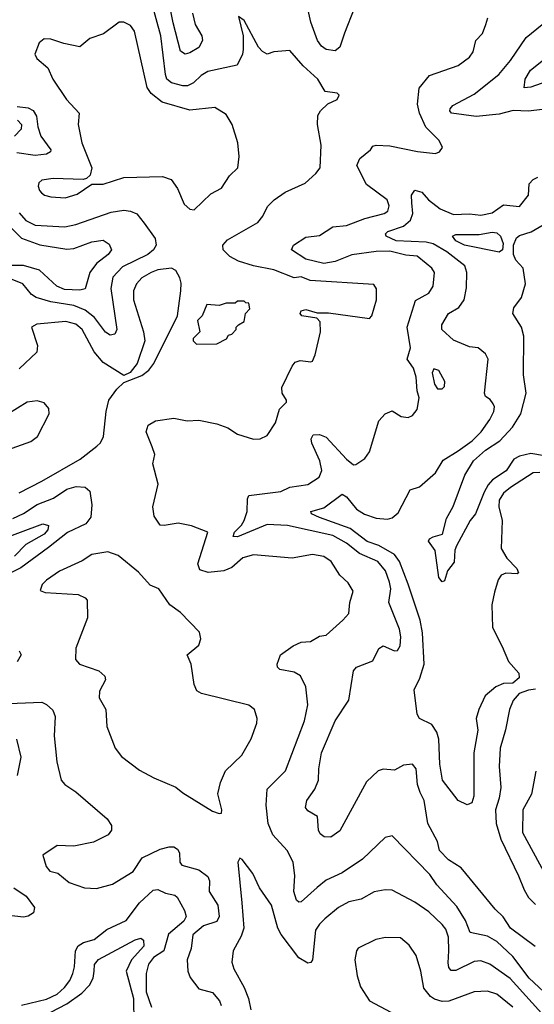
# Model space of a CAD drawing. Extents: x 1246169 to 1426871, y 660025 to 763458.
# Tile 212 of 256: x 1305198 to 1307460, y 744690 to 749016. Entities that reach past the tile are written whole.
import ezdxf

# ---------------------------------------------------------------- set-up
doc = ezdxf.new("R2010")
doc.units = 0

msp = doc.modelspace()

# ---------------------------------------------------------------- linework, layer by layer
at = {"layer": '0CON20XD'}
for points in [[(1305957.5, 749045), (1305969.5, 748995), (1305998.2, 748945), (1306000.8, 748925), (1305985.7, 748894.3), (1305945, 748870.3), (1305925, 748864.7), (1305905, 748878.5), (1305871.8, 749001.8), (1305844.5, 749145)], [(1306625, 748957.5), (1306605.5, 748895), (1306585, 748879.2), (1306545, 748885.3), (1306525, 748900), (1306507.5, 748925), (1306477, 749005), (1306455.3, 749105)], [(1307544.4, 744705), (1307437.7, 744805), (1307365, 744900.5), (1307295.4, 744965.4), (1307255, 744988.8), (1307178.5, 745005), (1307157.5, 745057.5), (1307119.8, 745119.8), (1307032, 745215), (1307000.1, 745260.1), (1306835, 745430), (1306805, 745422.5), (1306705, 745328.2), (1306615, 745267.7), (1306545, 745235.3), (1306505, 745203.2), (1306435, 745140.6), (1306425, 745139.2), (1306415, 745148), (1306403.5, 745185), (1306407.3, 745255), (1306399.2, 745315), (1306373.3, 745365), (1306310, 745435), (1306290.4, 745485), (1306280.7, 745565), (1306286.2, 745635), (1306365.6, 745715), (1306449.1, 745935), (1306464.6, 746005), (1306455.8, 746084.2), (1306432.6, 746132.6), (1306405, 746149.1), (1306340.8, 746160.8), (1306330.7, 746170.7), (1306330, 746185), (1306344.4, 746225), (1306399.2, 746265), (1306435, 746280.4), (1306476.2, 746283.8), (1306515, 746306.7), (1306545, 746311.2), (1306618.3, 746378.3), (1306645, 746407.5), (1306648.5, 746455), (1306663.1, 746505), (1306641.8, 746541.8), (1306605, 746575.8), (1306566.5, 746635), (1306535, 746656.9), (1306485, 746666.9), (1306395, 746650.8), (1306225, 746664.1), (1306179, 746651), (1306130.7, 746609.3), (1306095.5, 746594.5), (1306026.5, 746586.5), (1305988.9, 746598.9), (1305980.4, 746625), (1306024.4, 746765), (1305952.7, 746792.7), (1305895, 746803.6), (1305833.1, 746793.1), (1305815.6, 746795.6), (1305788.2, 746835), (1305783.3, 746875), (1305805.7, 746975), (1305782.7, 747065), (1305791.8, 747105), (1305779.5, 747139.5), (1305753, 747205), (1305762.8, 747235), (1305795, 747254), (1305875, 747265.4), (1305933.6, 747253.6), (1305985, 747257.2), (1306065, 747240.3), (1306113.2, 747223.2), (1306155, 747195.5), (1306225, 747173.5), (1306255, 747174.4), (1306285, 747189.2), (1306322.5, 747245), (1306340, 747305), (1306370.5, 747335), (1306371.1, 747345), (1306352.1, 747375), (1306350.2, 747399.8), (1306395, 747493.3), (1306409.3, 747510.7), (1306430.7, 747519.3), (1306477.7, 747512.3), (1306485, 747516.2), (1306496.9, 747543.1), (1306519.8, 747645), (1306519.1, 747689.1), (1306504.3, 747704.3), (1306437.5, 747715), (1306430, 747725), (1306435, 747737.5), (1306455, 747742.5), (1306505, 747727.5), (1306555, 747727.5), (1306735, 747702.5), (1306745.5, 747714.5), (1306765.6, 747785.6), (1306765.9, 747834.1), (1306755, 747852.5), (1306475, 747870), (1306435, 747886.2), (1306405, 747881.2), (1306315, 747917), (1306225, 747934.4), (1306158.9, 747955), (1306122.1, 747975), (1306092.5, 748005), (1306090.5, 748025), (1306111.2, 748048.8), (1306244.3, 748125), (1306266.7, 748153.3), (1306287.8, 748195), (1306315.8, 748225), (1306365, 748258.1), (1306452.6, 748297.4), (1306499.9, 748340.1), (1306518.5, 748365), (1306522.7, 748465), (1306507.3, 748555), (1306508.8, 748595), (1306520, 748615), (1306552.9, 748647.1), (1306593.3, 748665), (1306602.5, 748685), (1306593.3, 748693.3), (1306541.1, 748701.1), (1306507.8, 748755), (1306444.1, 748814.1), (1306385, 748880.6), (1306315.6, 748874.4), (1306285, 748864), (1306265, 748876), (1306248.1, 748895), (1306185, 749012.5), (1306160, 749030), (1306180.8, 748945), (1306180.5, 748885), (1306177.5, 748865), (1306154.4, 748815.6), (1306025, 748788.7), (1305995, 748770.8), (1305961.3, 748738.7), (1305935, 748726.2), (1305915, 748724.8), (1305865, 748738.4), (1305845, 748754.7), (1305838.1, 748775), (1305818.7, 748945), (1305777.4, 749095)], [(1306668, 749065), (1306625, 748957.5)], [(1307463.2, 744943.2), (1307355, 745024.6), (1307323.6, 745073.6), (1307288.3, 745108.3), (1307139.1, 745289.1), (1307083.2, 745325), (1307042.7, 745365), (1307034.2, 745405), (1306992, 745485), (1306975.3, 745585), (1306958.8, 745621.2), (1306946.2, 745655), (1306940, 745725), (1306925, 745744.4), (1306885, 745740.9), (1306845, 745718.9), (1306795, 745722.5), (1306773.9, 745716.1), (1306722.2, 745667.8), (1306605, 745451.4), (1306565, 745424.4), (1306535.9, 745425.9), (1306518.3, 745438.3), (1306511.4, 745455), (1306506.9, 745515), (1306465, 745540.6), (1306454.4, 745555), (1306459.6, 745585), (1306494.7, 745635), (1306512, 745675), (1306513.2, 745725), (1306524.7, 745795), (1306585.2, 745934.8), (1306644.2, 746025.7), (1306665.4, 746154.6), (1306678.8, 746171.2), (1306750.7, 746199.3), (1306776.2, 746253.8), (1306795, 746264.4), (1306845, 746242.9), (1306858, 746245), (1306870, 746265), (1306873.6, 746305), (1306868.1, 746338.1), (1306821.1, 746455), (1306828.7, 746515), (1306823.1, 746545), (1306805.3, 746595), (1306772, 746635), (1306691, 746671), (1306635, 746716.5), (1306575, 746750.4), (1306375, 746793.2), (1306285, 746798.2), (1306155, 746743.2), (1306135.8, 746745.8), (1306142.1, 746765), (1306173.2, 746795), (1306185, 746815.7), (1306197.9, 746855), (1306198.6, 746911.4), (1306205.2, 746924.8), (1306345, 746942.9), (1306385, 746961.5), (1306465, 746973.4), (1306514.3, 747005.7), (1306526.5, 747035), (1306517.3, 747077.3), (1306481.5, 747155), (1306478.6, 747175), (1306487.9, 747192.1), (1306515, 747193.8), (1306545, 747181.8), (1306635, 747084.6), (1306665, 747060.8), (1306675, 747062), (1306715, 747088.1), (1306735, 747118), (1306776.9, 747253.1), (1306803.8, 747285), (1306835, 747297.5), (1306875, 747272.2), (1306905, 747267.8), (1306925, 747277.1), (1306945, 747303.8), (1306954.3, 747355), (1306944.4, 747385), (1306941.3, 747445), (1306928.7, 747485), (1306900.5, 747525), (1306915.2, 747575), (1306900.6, 747665), (1306938.4, 747781.6), (1306995.8, 747815), (1307015.4, 747844.6), (1307021.5, 747905), (1307009.6, 747925), (1306984.8, 747944.8), (1306945, 747977.2), (1306895, 747982.1), (1306825, 747999.3), (1306765, 747997.5), (1306657.6, 747982.4), (1306585, 747954.2), (1306535, 747944.6), (1306455.4, 747964.6), (1306392.5, 748005), (1306400.8, 748025), (1306455, 748060.5), (1306515, 748068.5), (1306575, 748105.4), (1306635, 748111.8), (1306715, 748141.9), (1306800, 748165), (1306815.5, 748175), (1306821.7, 748198.3), (1306812.9, 748225), (1306722.1, 748292.1), (1306680.4, 748375), (1306693.6, 748406.4), (1306740, 748445), (1306749.5, 748460.5), (1306764.5, 748465.5), (1306825, 748461.2), (1306947, 748437), (1307025, 748427.8), (1307043.8, 748435), (1307056, 748455), (1307042, 748485), (1306983.5, 748543.5), (1306955.3, 748605), (1306947.2, 748645), (1306954.4, 748715), (1306999.1, 748770.9), (1307125, 748814.4), (1307175, 748851.4), (1307190.6, 748875), (1307203.1, 748925), (1307232, 748955), (1307247.5, 748995), (1307255.8, 749025)], [(1305965, 748181.2), (1306038.5, 748251.5), (1306085, 748275.6), (1306119.7, 748330.3), (1306156, 748365), (1306162.5, 748415), (1306156, 748475), (1306132, 748555), (1306105, 748600), (1306055, 748630), (1305945, 748618.7), (1305823.3, 748653.3), (1305775, 748691.5), (1305757.7, 748717.7), (1305702.1, 748965), (1305685, 748990.6), (1305655, 749005.7), (1305635, 749005.8), (1305566, 748954), (1305505.8, 748934.2), (1305462.7, 748897.3), (1305390.9, 748910.9), (1305335, 748931.1), (1305305, 748931.4), (1305282.9, 748915), (1305264.4, 748865), (1305272.2, 748845), (1305320.8, 748805), (1305343.5, 748755), (1305402.7, 748665), (1305459.4, 748605), (1305454.5, 748555), (1305470.7, 748475), (1305514.3, 748365), (1305507.5, 748332.5), (1305492, 748318), (1305476.2, 748313.8), (1305345, 748318.9), (1305295, 748310.8), (1305281.3, 748298.7), (1305278.6, 748285), (1305284.3, 748265), (1305294, 748255), (1305306.7, 748245), (1305335, 748237.8), (1305396.9, 748233.1), (1305450.3, 748249.7), (1305515, 748293.8), (1305565, 748293.3), (1305655, 748322.7), (1305825, 748327.8), (1305863.8, 748313.8), (1305892, 748275), (1305920.8, 748205), (1305945, 748184), (1305965, 748181.2)], [(1307495, 748621.8), (1307435, 748614.1), (1307366.5, 748616.5), (1307305, 748601.2), (1307205, 748590.7), (1307096.2, 748605), (1307088.9, 748615), (1307090, 748625), (1307101.2, 748638.8), (1307195, 748689.2), (1307303.9, 748775), (1307355, 748836.2), (1307425, 748937.5), (1307494.4, 748995)], [(1307515, 748745.2), (1307445, 748720), (1307416.2, 748716.2), (1307419.7, 748755), (1307444.1, 748795), (1307607.8, 748925)], [(1305186.7, 748635), (1305235, 748629.4), (1305257.1, 748617.1), (1305271.7, 748591.7), (1305277.4, 748545), (1305290.9, 748505), (1305334.6, 748445), (1305332.5, 748435), (1305315.8, 748425), (1305265, 748419.5), (1305185, 748430.7)], [(1305188.2, 748575), (1305205.3, 748555), (1305203.6, 748535), (1305175.2, 748504.8)], [(1307485, 747025.9), (1307455, 747024.7), (1307355, 746961.3), (1307324.2, 746935), (1307305.2, 746905), (1307304.4, 746875), (1307318.9, 746815), (1307315, 746692.5), (1307339.4, 746649.4), (1307382.9, 746605), (1307391.2, 746585), (1307385, 746580.8), (1307335, 746583.6), (1307315, 746575.6), (1307301.5, 746555), (1307285, 746500), (1307273.5, 746445), (1307276.9, 746345), (1307318.3, 746261.7), (1307346.1, 746196.1), (1307391.4, 746145), (1307392.9, 746125), (1307365, 746100.7), (1307325, 746099.1), (1307291.5, 746085), (1307243.6, 746045), (1307215.7, 745985), (1307204.3, 745945), (1307211.2, 745895), (1307194.2, 745795), (1307194.7, 745605), (1307185.9, 745575), (1307165, 745566.8), (1307124.7, 745584.7), (1307056.8, 745675), (1307044.3, 745745), (1307040, 745855), (1307032.2, 745885), (1307009.6, 745919.6), (1306956, 745945), (1306945.8, 745965), (1306932.3, 746072.3), (1306957.1, 746122.9), (1306976.6, 746185), (1306968.1, 746321.9), (1306958.2, 746378.2), (1306906, 746536), (1306867, 746635), (1306845.7, 746665.7), (1306776.4, 746706.4), (1306725, 746722.9), (1306650.2, 746780.2), (1306515, 746828.2), (1306480, 746845), (1306477.5, 746855), (1306535, 746871.5), (1306615, 746931.9), (1306635, 746919.5), (1306678.5, 746865), (1306713.4, 746843.4), (1306765, 746825.4), (1306815, 746821.5), (1306835, 746826.7), (1306861.3, 746848.7), (1306915, 746950), (1306955, 746962.9), (1307025.6, 747025), (1307059.1, 747080.9), (1307125, 747121.2), (1307187.3, 747165), (1307226.4, 747205), (1307265, 747259.2), (1307281.8, 747295), (1307284.4, 747315), (1307278.9, 747328.9), (1307266.6, 747346.6), (1307245, 747361.2), (1307241.1, 747375), (1307257, 747525), (1307245, 747548.2), (1307213.6, 747573.6), (1307175, 747578.8), (1307105, 747608.7), (1307053.6, 747655), (1307053.8, 747675), (1307083.6, 747725), (1307128.7, 747751.3), (1307151.6, 747785), (1307161.8, 747838.2), (1307164.1, 747905), (1307154.3, 747934.3), (1307075.5, 747995.5), (1307015, 748030.9), (1306985, 748039.2), (1306852.5, 748045), (1306809.1, 748065), (1306805.5, 748075), (1306816.5, 748085), (1306885, 748109.3), (1306915.1, 748134.9), (1306925.6, 748165), (1306921.3, 748211.3), (1306920, 748245), (1306935, 748267.1), (1306965, 748257.9), (1306995.4, 748225), (1307046.1, 748185), (1307105, 748159.8), (1307175, 748163.2), (1307225, 748157.2), (1307275, 748167.2), (1307325, 748202.9), (1307395, 748194.6), (1307434.5, 748245), (1307437.9, 748295), (1307455, 748314.6), (1307475.3, 748324.7)], [(1305195, 748167.9), (1305225, 748133.1), (1305265, 748113.8), (1305396.7, 748106.7), (1305445, 748116.3), (1305600.1, 748169.9), (1305655, 748179.2), (1305685.2, 748175.3), (1305713.1, 748163.1), (1305745, 748121.9), (1305792.9, 748055), (1305797.8, 748025), (1305785.3, 748005), (1305761.6, 747985), (1305650, 747930), (1305607.6, 747885), (1305597.6, 747835), (1305624.7, 747655.3), (1305615.3, 747634.7), (1305595, 747630.4), (1305575, 747643.3), (1305526.9, 747706.9), (1305485, 747740.3), (1305435, 747760.6), (1305335, 747777), (1305270, 747795), (1305249.1, 747809.1), (1305211.5, 747855), (1305135, 747886)], [(1305140.4, 748120.4), (1305205, 748056.8), (1305286.5, 748026.5), (1305405, 748007.4), (1305435, 748011.4), (1305515, 748040.6), (1305565, 748046.8), (1305590.3, 748030.3), (1305600.6, 748005), (1305586.8, 747985), (1305535.9, 747945), (1305505.3, 747905), (1305486, 747834), (1305461.7, 747828.3), (1305395, 747831.3), (1305360.4, 747845), (1305285, 747916.3), (1305215, 747935.6), (1305155, 747935.9)], [(1307505, 747099.7), (1307445, 747109.4), (1307395, 747098.3), (1307370.5, 747085), (1307336.2, 747033.8), (1307276.4, 746993.6), (1307257.7, 746972.3), (1307239.4, 746940.6), (1307201.9, 746845), (1307178.1, 746815), (1307118.1, 746705), (1307110.8, 746685), (1307107.3, 746632.7), (1307078.5, 746595), (1307065, 746550), (1307055, 746545.4), (1307040.2, 746565), (1307024, 746684), (1306995.6, 746725), (1306999.2, 746735), (1307015, 746744.4), (1307056.7, 746755), (1307073.5, 746825), (1307103.1, 746876.9), (1307154.8, 747015), (1307192.6, 747077.4), (1307245, 747124.9), (1307309.3, 747165), (1307364.6, 747225.4), (1307401.2, 747285), (1307424.8, 747375), (1307412, 747455), (1307414.7, 747625), (1307404, 747665), (1307365.9, 747725), (1307370.5, 747749.5), (1307403.8, 747795), (1307420.9, 747855), (1307411.8, 747925), (1307379.5, 747959.5), (1307368.6, 747985), (1307369, 748025), (1307382.3, 748057.7), (1307395, 748068.2), (1307446.3, 748083.7), (1307516.2, 748125)], [(1307305, 747994.4), (1307152.9, 748025), (1307115.5, 748045), (1307100, 748065), (1307115, 748072.7), (1307217.8, 748072.2), (1307275, 748082.2), (1307295, 748079.6), (1307312, 748065), (1307323, 748033), (1307320, 748005), (1307305, 747994.4)], [(1305195, 746937.9), (1305295, 746987.8), (1305462.9, 747085), (1305537.4, 747142.6), (1305553, 747157), (1305565.8, 747185), (1305577.5, 747295), (1305590, 747345), (1305625, 747393.3), (1305655, 747422.5), (1305735, 747453.3), (1305765, 747476), (1305787.8, 747505), (1305891.9, 747715), (1305905.6, 747824.4), (1305907.9, 747857.9), (1305901.7, 747881.7), (1305884.3, 747914.3), (1305865, 747924.4), (1305805, 747916.7), (1305775, 747905.9), (1305735, 747881.5), (1305710.4, 747855), (1305698.4, 747825), (1305698.2, 747785), (1305742.3, 747645), (1305747.5, 747605), (1305714.3, 747505.7), (1305683.6, 747466.4), (1305655, 747452.5), (1305565, 747509.2), (1305525, 747556.9), (1305472.2, 747655), (1305445, 747678.8), (1305400.8, 747689.3), (1305272.4, 747677.6), (1305250, 747665), (1305275.5, 747585), (1305272.2, 747555), (1305195, 747482.5)], [(1305975, 747590), (1306065, 747592.5), (1306106.7, 747613.3), (1306115, 747630), (1306130, 747635), (1306150, 747655), (1306150, 747665), (1306160, 747675), (1306185, 747690), (1306190, 747725), (1306210, 747745), (1306205, 747770), (1306191.7, 747771.7), (1306185, 747780), (1306155, 747780), (1306145, 747770), (1306105, 747770), (1306075, 747760), (1306020, 747765), (1306000, 747715), (1305980, 747695), (1305990, 747645), (1305960, 747615), (1305960, 747605), (1305975, 747590)], [(1307055, 747394), (1307065.7, 747405), (1307066.6, 747426.6), (1307040, 747475), (1307018.3, 747481.7), (1307010.8, 747465), (1307020.8, 747415), (1307035, 747394.2), (1307055, 747394)], [(1305125, 747129.2), (1305165, 747132.9), (1305247.2, 747162.8), (1305275.8, 747185), (1305327.5, 747285), (1305325, 747307.5), (1305305, 747333.3), (1305275, 747342), (1305230, 747335), (1305145, 747282.5), (1305115, 747247.5), (1305099.4, 747205), (1305097.5, 747155), (1305107.9, 747137.9), (1305125, 747129.2)], [(1305166.7, 746825), (1305215, 746846.5), (1305275, 746885.5), (1305346.8, 746913.2), (1305405, 746953.9), (1305445.7, 746965.7), (1305485, 746962), (1305506.1, 746945), (1305515.3, 746885), (1305510.1, 746829.9), (1305488.7, 746801.3), (1305407.3, 746762.7), (1305323.7, 746696.3), (1305202, 746608), (1305119.5, 746565)], [(1305115, 746732), (1305299.5, 746800.5), (1305324, 746794), (1305321.8, 746775), (1305305, 746755.4), (1305225, 746710.2), (1305175, 746658.8)], [(1306075, 745527.5), (1306085, 745530), (1306086.2, 745545), (1306068.6, 745615), (1306080, 745665), (1306102.9, 745715), (1306174.4, 745785), (1306215, 745856.2), (1306240.6, 745925), (1306241.4, 745945), (1306229.4, 745985), (1306205, 746004.4), (1305996.7, 746055), (1305976.6, 746066.6), (1305964.5, 746094.5), (1305951.4, 746185), (1305934.2, 746225), (1305985, 746267.5), (1305993.3, 746295), (1305987.5, 746325), (1305905, 746411.2), (1305858, 746445), (1305808.8, 746515), (1305771.2, 746531.2), (1305719.3, 746589.3), (1305631.2, 746661.2), (1305585, 746678.6), (1305515, 746666.5), (1305472.1, 746637.9), (1305373, 746593), (1305315, 746554), (1305296.2, 746535), (1305288.3, 746508.3), (1305309.3, 746499.3), (1305455, 746490), (1305485, 746476.2), (1305494, 746465), (1305495, 746387.5), (1305444.4, 746255), (1305442.9, 746205), (1305461.2, 746185), (1305545, 746154.5), (1305571.7, 746131.7), (1305574.4, 746115), (1305547.8, 746065), (1305546.6, 746036.6), (1305575.7, 745985.7), (1305580.9, 745910.9), (1305616.9, 745815), (1305645, 745778.6), (1305725, 745718.6), (1305786.7, 745685), (1305884.5, 745644.5), (1305915, 745618.8), (1306045, 745538.8), (1306075, 745527.5)], [(1305195, 746243.3), (1305204, 746225), (1305187.1, 746195)], [(1307465.5, 746074.5), (1307435, 746070.4), (1307393.1, 746055), (1307367.5, 746025), (1307351.2, 745985), (1307334.2, 745895.8), (1307309.6, 745815), (1307306.2, 745735), (1307312.4, 745642.4), (1307306.2, 745596.2), (1307289.8, 745545), (1307292.1, 745485), (1307312.7, 745415), (1307390.9, 745255), (1307415, 745192.5), (1307435, 745159.6), (1307465, 745128)], [(1305115, 746010.3), (1305295, 746017.3), (1305315, 746007.8), (1305342.6, 745982.6), (1305352.9, 745955), (1305349.4, 745869.4), (1305360.3, 745755), (1305380.6, 745675), (1305396, 745655), (1305443.9, 745623.9), (1305582, 745505), (1305600.8, 745475), (1305601.4, 745455), (1305587.1, 745435), (1305522.2, 745402.2), (1305435, 745384.6), (1305362.1, 745387.9), (1305298.8, 745345), (1305314.2, 745295), (1305330, 745275), (1305365.5, 745265.5), (1305414.7, 745224.7), (1305482.1, 745202.1), (1305535, 745198.9), (1305605, 745218.2), (1305696.3, 745273.7), (1305736.4, 745333.6), (1305815, 745371.1), (1305855, 745381.3), (1305875, 745382.2), (1305891.7, 745371.7), (1305900, 745355), (1305901.5, 745315), (1305910.8, 745300.8), (1305985, 745280.5), (1306025, 745251.9), (1306032.7, 745232.7), (1306031.3, 745185), (1306068.1, 745125), (1306074.1, 745075), (1306065, 745054), (1306005, 745033.9), (1305958.4, 744995), (1305951.3, 744935), (1305934, 744885), (1305937.2, 744835), (1305947.1, 744807.1), (1305985, 744758.2), (1306045, 744741.6), (1306075.9, 744705), (1306082.8, 744685)], [(1305183.5, 745855), (1305202.7, 745775), (1305186, 745695)], [(1307466.3, 745713.7), (1307447.3, 745612.7), (1307410, 745545), (1307408.9, 745445), (1307530, 745220)], [(1307519.7, 744619.7), (1307353.8, 744803.8), (1307265, 744866), (1307225, 744881.1), (1307195, 744878.4), (1307115, 744837.8), (1307095, 744838.2), (1307085, 744852), (1307081.7, 744871.7), (1307084.8, 744925), (1307082.5, 744985), (1307070.5, 745020.5), (1307055, 745041.1), (1306996.2, 745096.2), (1306935, 745139.2), (1306835, 745191.1), (1306805, 745193.3), (1306756.3, 745183.7), (1306698.3, 745151.7), (1306645, 745140.8), (1306598.6, 745115), (1306539.4, 745065), (1306515, 745042.2), (1306498, 745015), (1306485.4, 744885), (1306477.1, 744872.9), (1306465, 744870), (1306425, 744894.5), (1306347.1, 744997.1), (1306332.4, 745025), (1306304.4, 745125), (1306252.2, 745202.2), (1306223.3, 745265), (1306175, 745326.7), (1306165, 745332.5), (1306156.7, 745315), (1306174.7, 745135), (1306182.9, 745025), (1306170.9, 744989.1), (1306136.5, 744925), (1306130, 744875), (1306139.4, 744845), (1306185, 744764), (1306203.9, 744715), (1306213.8, 744665)], [(1305171.4, 745201.4), (1305225.5, 745165), (1305262, 745115), (1305258, 745092), (1305235, 745076.4), (1305215, 745073.1), (1304969.5, 745100.5)], [(1305205, 744686.2), (1305315, 744712.8), (1305362.2, 744735), (1305395, 744763.8), (1305418.4, 744795), (1305431.6, 744825), (1305439.2, 744855), (1305443.3, 744925), (1305455, 744947.3), (1305478.6, 744961.4), (1305525.6, 744975), (1305581.1, 745018.9), (1305665, 745057.9), (1305723.7, 745135), (1305785, 745191.1), (1305805, 745194.5), (1305838.3, 745178.2), (1305879.7, 745169.7), (1305890.4, 745160.4), (1305922.1, 745102.1), (1305929.2, 745075), (1305918.7, 745055), (1305851.9, 744998.1), (1305832, 744925), (1305785.3, 744895), (1305764.5, 744865.5), (1305753.2, 744825), (1305753.7, 744745), (1305777.7, 744677.7)], [(1305335, 744655.2), (1305405, 744692.1), (1305470.7, 744739.3), (1305505, 744773.9), (1305520.9, 744805), (1305524.4, 744835), (1305526.4, 744865), (1305544, 744886), (1305705, 744972.8), (1305730.5, 744980.5), (1305742.2, 744972.2), (1305743.2, 744945), (1305689.4, 744885), (1305665.8, 744835), (1305697.7, 744715), (1305699.9, 744609.9)], [(1307365, 744677.1), (1307295.6, 744735), (1307255, 744747.2), (1307195, 744743.9), (1307085, 744704), (1307055, 744702), (1307021.9, 744711.9), (1307004.2, 744724.2), (1306975, 744760.8), (1306961.8, 744835), (1306941.1, 744905), (1306909.6, 744949.6), (1306872.4, 744982.4), (1306806.6, 744983.4), (1306763.3, 744975), (1306685, 744936), (1306678.8, 744925), (1306671.4, 744885), (1306680.9, 744815), (1306696.4, 744766.4), (1306735, 744705.8), (1306828.8, 744655)]]:
    msp.add_lwpolyline(points, dxfattribs=at)

doc.saveas('drawing.dxf')
